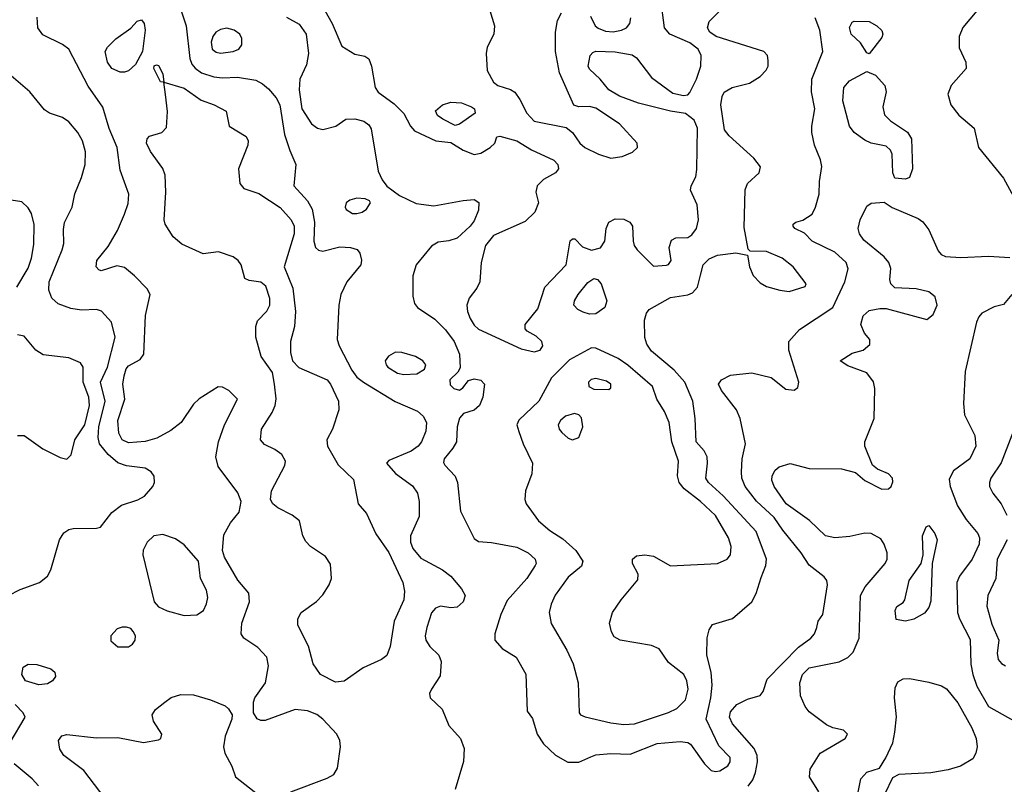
# Model space of a CAD drawing. Extents: x 1173079 to 1307053, y 522583 to 678478.
# Tile 219 of 256: x 1227385 to 1231999, y 589900 to 593483. Entities that reach past the tile are written whole.
import ezdxf

# ---------------------------------------------------------------- set-up
doc = ezdxf.new("R2010")
doc.units = 0

msp = doc.modelspace()

# ---------------------------------------------------------------- linework, layer by layer
at = {"layer": '0CON20XD'}
for points in [[(1230060.8, 590029.2), (1230085, 590038.5), (1230154.3, 590044.3), (1230245, 590041.5), (1230371.7, 590091.7), (1230480.3, 590100.3), (1230515, 590096.2), (1230527.7, 590087.7), (1230593.1, 589995), (1230625, 589964.4), (1230645, 589959.4), (1230665, 589963.1), (1230703.6, 589986.4), (1230714.4, 590005), (1230713.3, 590025), (1230660.7, 590080.7), (1230602.2, 590205), (1230623.1, 590305), (1230629.1, 590365), (1230625.4, 590425), (1230604.6, 590505), (1230605.7, 590585.7), (1230615, 590623.3), (1230631.7, 590648.3), (1230725, 590677.1), (1230815.4, 590754.6), (1230836.4, 590793.6), (1230858.9, 590868.9), (1230880.8, 590925), (1230884.7, 590955), (1230836.3, 591085), (1230681.5, 591251.5), (1230612.9, 591315), (1230600.4, 591335), (1230608.2, 591405), (1230605.5, 591435), (1230592.5, 591462.5), (1230554.4, 591505), (1230549.5, 591615), (1230538.9, 591695), (1230501.8, 591785), (1230451.5, 591841.5), (1230345, 591929.5), (1230323.2, 591963.2), (1230313.9, 591993.9), (1230312.4, 592075), (1230322.2, 592107.8), (1230334.4, 592125), (1230435, 592181.1), (1230515, 592193.9), (1230536.8, 592203.2), (1230560.3, 592229.7), (1230575, 592286.7), (1230588.2, 592335), (1230615, 592362.3), (1230655, 592379.2), (1230740.5, 592390.5), (1230795, 592380), (1230804.2, 592325), (1230822.5, 592285), (1230855, 592250.8), (1230885, 592233.3), (1230947.5, 592215), (1230990.3, 592209.7), (1231065, 592233.3), (1231070, 592245), (1231008.6, 592325), (1230957.1, 592365), (1230885, 592396.5), (1230808.3, 592398.3), (1230798.3, 592408.3), (1230779.7, 592509.7), (1230784.2, 592685.8), (1230795.8, 592715), (1230850, 592765), (1230855.8, 592794.2), (1230824.3, 592835), (1230708.8, 592938.8), (1230687.6, 592967.6), (1230670.9, 593085), (1230676.6, 593123.4), (1230686.6, 593143.4), (1230723.6, 593166.4), (1230805, 593185.6), (1230855, 593217.1), (1230883.4, 593246.6), (1230891.4, 593265), (1230892.7, 593292.7), (1230889.2, 593315), (1230872, 593335), (1230648.1, 593405), (1230618.8, 593425), (1230607.9, 593445), (1230615.5, 593475), (1230750.2, 593609.8)], [(1228800.8, 593550.8), (1228848.8, 593465), (1228895, 593360), (1228955, 593321.2), (1229002.4, 593312.4), (1229020.6, 593300.6), (1229033.5, 593265), (1229050, 593165), (1229065, 593144.4), (1229138.7, 593088.7), (1229185, 593043.8), (1229215.8, 592985), (1229235, 592962.5), (1229335, 592916.2), (1229405, 592907.5), (1229462.6, 592872.6), (1229515, 592851.8), (1229545, 592857.3), (1229590, 592885), (1229611.2, 592905), (1229620, 592935), (1229635, 592937.5), (1229715, 592915.4), (1229783.1, 592873.1), (1229888, 592825), (1229906, 592805), (1229910, 592785), (1229896, 592765), (1229838.8, 592735), (1229810, 592705), (1229803.8, 592675), (1229816.2, 592625), (1229798.6, 592581.4), (1229752.7, 592537.3), (1229605, 592471.2), (1229567.7, 592425), (1229546.4, 592345), (1229540.9, 592255), (1229526.7, 592225), (1229491.5, 592178.5), (1229480.3, 592145), (1229483.3, 592115), (1229495, 592083.5), (1229515, 592051.8), (1229535, 592033.5), (1229735, 591940), (1229795, 591926), (1229823.3, 591935), (1229836.2, 591955), (1229832, 591975), (1229805, 592000), (1229763, 592023), (1229754, 592035), (1229752.9, 592055), (1229812, 592128), (1229845, 592229.2), (1229945.4, 592335), (1229965, 592446.7), (1229975, 592456.7), (1229986.1, 592456.1), (1230021.7, 592418.3), (1230065, 592403.4), (1230105.7, 592414.3), (1230126.5, 592445), (1230132.2, 592505), (1230145, 592534), (1230175, 592550), (1230215, 592549.2), (1230243.9, 592533.9), (1230255.9, 592515.9), (1230260, 592445), (1230264.2, 592425), (1230278, 592405), (1230355, 592328), (1230415, 592332.9), (1230425, 592336.2), (1230437.1, 592355), (1230428, 592415), (1230439.5, 592450.5), (1230459.3, 592460.7), (1230515, 592462.5), (1230534, 592475), (1230556.5, 592505), (1230566.2, 592545), (1230558.9, 592615), (1230528, 592685), (1230530.8, 592705), (1230552.5, 592747.5), (1230558.5, 592781.5), (1230560.8, 592975), (1230545, 593013.3), (1230505, 593044.4), (1230435, 593054.4), (1230285, 593092.7), (1230195, 593125.3), (1230145.5, 593155), (1230104.8, 593204.8), (1230055, 593251.4), (1230048.1, 593265), (1230058.6, 593315), (1230070, 593330), (1230085, 593336.2), (1230175, 593332.1), (1230255, 593318.6), (1230275, 593304), (1230345, 593212.2), (1230445, 593138.8), (1230495, 593128.8), (1230515, 593132), (1230525, 593142), (1230556.5, 593205), (1230575.9, 593265), (1230578.2, 593315), (1230564.6, 593345), (1230525, 593374.7), (1230430.6, 593415), (1230406.9, 593445), (1230388.8, 593578.8)], [(1228137.7, 593535), (1228164.7, 593455), (1228181.9, 593301.9), (1228191.6, 593275), (1228206.4, 593256.4), (1228236.9, 593235), (1228295, 593216.2), (1228335, 593211), (1228405, 593214.8), (1228490.7, 593199.3), (1228523.1, 593183.1), (1228549.9, 593159.9), (1228587.2, 593117.2), (1228604, 593084), (1228625.3, 592945.3), (1228649.8, 592869.8), (1228679.2, 592805), (1228669.1, 592705), (1228732.9, 592635), (1228754.6, 592595), (1228765.8, 592535), (1228763.7, 592445), (1228771.5, 592415), (1228785, 592402.9), (1228805, 592398.2), (1228885, 592418.9), (1228935, 592416.4), (1228966.7, 592406.7), (1228978.8, 592388.8), (1228986.8, 592356.8), (1228983.3, 592335), (1228916.9, 592255), (1228889.2, 592195), (1228880.4, 592145), (1228872.1, 591985), (1228881.5, 591955), (1228941.3, 591841.3), (1228965, 591808.2), (1228995, 591783.8), (1229143.4, 591693.4), (1229248.1, 591648.1), (1229275.6, 591625), (1229291.5, 591595), (1229287.3, 591555), (1229268.2, 591505), (1229252.5, 591485), (1229219.5, 591460.5), (1229115, 591417.5), (1229103.3, 591405), (1229145, 591356), (1229225, 591299.2), (1229248.2, 591265), (1229255.9, 591225), (1229256.5, 591155), (1229216.7, 591065), (1229216.7, 591035), (1229226.4, 591005), (1229265, 590960), (1229365.3, 590905.3), (1229405, 590875.6), (1229455, 590816), (1229471.9, 590785), (1229462.9, 590755), (1229435, 590730), (1229405, 590727.1), (1229355.9, 590734.1), (1229333.8, 590725), (1229315, 590703.3), (1229292.7, 590635), (1229284.5, 590595), (1229287.5, 590575), (1229306.7, 590545), (1229349.4, 590505), (1229360, 590475), (1229355, 590407.5), (1229314.3, 590345), (1229305.8, 590325), (1229308, 590305), (1229365, 590251.4), (1229396, 590176), (1229450.6, 590115), (1229467.8, 590067.8), (1229464, 590006), (1229425.9, 589875.9)], [(1229587.1, 593527.1), (1229609.5, 593455), (1229606.5, 593415), (1229575.6, 593355), (1229570, 593325), (1229575.5, 593245.5), (1229605, 593190), (1229625, 593175.7), (1229685, 593156.7), (1229705, 593143.1), (1229729, 593109), (1229760.6, 593045), (1229795, 593007.5), (1229945, 592977.5), (1229975, 592954.3), (1230010, 592905), (1230033.3, 592885), (1230096.5, 592853.5), (1230154.7, 592834.7), (1230207.6, 592842.4), (1230256.9, 592863.1), (1230279.2, 592885), (1230278.6, 592905), (1230195.5, 592995), (1230085, 593068.5), (1230055, 593077.3), (1230004.3, 593074.3), (1229982.2, 593082.2), (1229914.1, 593235), (1229896.2, 593335), (1229896.2, 593425), (1229905, 593480), (1229922.9, 593515)], [(1231869.4, 593525), (1231803.9, 593446.1), (1231787.1, 593405), (1231787.7, 593352.3), (1231818.5, 593285), (1231820.5, 593255), (1231750, 593175), (1231733.5, 593135), (1231747.5, 593085), (1231785.2, 593035.2)], [(1228535.9, 590375.9), (1228550, 590455), (1228542.3, 590495), (1228500.3, 590540.3), (1228434.3, 590585), (1228422.5, 590605), (1228425.7, 590655), (1228461.5, 590755), (1228458.9, 590795), (1228406.9, 590856.9), (1228344.4, 590965), (1228334.5, 590995), (1228341.2, 591068.8), (1228372, 591125), (1228412.5, 591175), (1228422.5, 591225), (1228406.6, 591266.6), (1228315, 591390), (1228303.1, 591435), (1228316.2, 591505), (1228344.1, 591585), (1228405.7, 591705), (1228365, 591745.5), (1228335, 591761.5), (1228315, 591762.5), (1228225, 591706.7), (1228199.1, 591680.9), (1228140.8, 591595), (1228092.7, 591557.3), (1228027.5, 591522.5), (1227972.9, 591507.1), (1227895, 591500), (1227865, 591514.5), (1227848.7, 591545), (1227843.8, 591605), (1227877.4, 591705), (1227868.7, 591775), (1227874.1, 591815), (1227883.6, 591846.3), (1227895, 591861.4), (1227948.5, 591891.5), (1227966.2, 591915), (1227973.4, 592096.6), (1227996.2, 592195), (1227982.7, 592222.7), (1227923.4, 592283.4), (1227875, 592322.1), (1227840.6, 592329.4), (1227767, 592307), (1227755, 592310.8), (1227742.5, 592325), (1227745.7, 592355), (1227799.4, 592420.6), (1227843.6, 592495), (1227875, 592571.2), (1227892.3, 592622.3), (1227896, 592665), (1227855, 592777.5), (1227841.5, 592885), (1227803.6, 592973.7), (1227775, 593074.2), (1227705, 593171.9), (1227615.3, 593345.3), (1227585, 593367.5), (1227492.8, 593412.8), (1227469.2, 593445), (1227467.1, 593495)], [(1227875, 593236.9), (1227855, 593237.8), (1227816, 593255), (1227795.6, 593285), (1227784.5, 593335), (1227795.6, 593355), (1227835, 593393.3), (1227905.8, 593444.2), (1227935, 593476.7), (1227955, 593482.5), (1227968, 593465), (1227972, 593435), (1227960, 593335), (1227926.6, 593273.4), (1227895, 593244.3), (1227875, 593236.9)], [(1228635, 593495.6), (1228695, 593462.2), (1228727.8, 593415), (1228737.8, 593325), (1228728.8, 593271.2), (1228697.5, 593205), (1228694.5, 593155), (1228706.5, 593065), (1228752.5, 592995), (1228780, 592975), (1228805, 592968.5), (1228866.7, 592985), (1228912.9, 593017.1), (1228955, 593019.4), (1228997.3, 593007.3), (1229020.4, 592990.4), (1229032.3, 592972.3), (1229063.8, 592773.8), (1229082.6, 592732.6), (1229105, 592703.8), (1229165, 592658.8), (1229242.6, 592622.6), (1229325, 592610.6), (1229463.4, 592636.6), (1229515, 592640.9), (1229536.1, 592626.1), (1229535, 592590), (1229515, 592540), (1229495.8, 592515), (1229435, 592460), (1229395, 592447.1), (1229345, 592441.4), (1229315, 592421.4), (1229242.9, 592335), (1229227.3, 592282.7), (1229227.3, 592187.3), (1229235, 592153.3), (1229248.8, 592135), (1229329.4, 592079.4), (1229380.2, 592030.2), (1229420.5, 591975), (1229445, 591916.2), (1229448.8, 591851.2), (1229438.2, 591831.8), (1229400, 591795), (1229402.2, 591772.2), (1229418.8, 591755), (1229445, 591747.5), (1229461.7, 591758.3), (1229488.2, 591791.8), (1229515, 591800.4), (1229545, 591793.6), (1229563.3, 591775), (1229555.5, 591715), (1229539.5, 591675), (1229515, 591653.3), (1229465, 591637.5), (1229445, 591616.2), (1229434.5, 591575), (1229431.1, 591505), (1229414.7, 591475.3), (1229373.1, 591425), (1229371.4, 591408.6), (1229377.1, 591395), (1229425.8, 591344.2), (1229435.5, 591315), (1229450.2, 591180.2), (1229515, 591052), (1229535, 591037.5), (1229595, 591032.9), (1229715, 591010.5), (1229768, 590985), (1229800.8, 590955), (1229804.3, 590935), (1229800, 590925), (1229760.6, 590865), (1229669.4, 590760.6), (1229639.5, 590695), (1229611.4, 590605), (1229610.8, 590575), (1229645.5, 590535.5), (1229711.2, 590495), (1229755.9, 590415.9), (1229763, 590243), (1229787.7, 590207.7), (1229810, 590135), (1229838.9, 590088.9), (1229895, 590036.9), (1229953.8, 590003.8), (1230005, 590003.5), (1230060.8, 590029.2)], [(1230059.7, 593499.7), (1230081.4, 593455), (1230095, 593443.6), (1230130.4, 593430.4), (1230165, 593426.1), (1230205, 593434.6), (1230227.5, 593445), (1230244.4, 593465), (1230247.9, 593492.1)], [(1230799.1, 589890.8), (1230819.7, 589920.3), (1230832.5, 589955), (1230842.5, 590005), (1230840.6, 590035), (1230826.8, 590066.8), (1230725, 590182.9), (1230711.3, 590215), (1230715, 590240), (1230745, 590274), (1230795, 590299.2), (1230853.9, 590316.1), (1230868.8, 590335), (1230887.6, 590392.4), (1231035, 590542.9), (1231092, 590585), (1231110, 590605), (1231120, 590635), (1231126.4, 590663.6), (1231148, 590695), (1231169.4, 590835), (1231167.5, 590855), (1231155, 590872), (1231085, 590926.9), (1231047.5, 590985), (1230960.3, 591090.3), (1230920.4, 591150.4), (1230836.8, 591226.8), (1230784, 591295), (1230768.9, 591335), (1230766.9, 591365), (1230770.4, 591425), (1230786.5, 591495), (1230760.4, 591615), (1230743.6, 591655), (1230673.3, 591745), (1230659.5, 591775), (1230673.3, 591795), (1230715, 591817.1), (1230815, 591828.1), (1230906.6, 591806.6), (1230975, 591752.5), (1231013.3, 591746.7), (1231030.9, 591759.1), (1231035.6, 591784.4), (1230989.4, 591935), (1230989.2, 591975), (1231038.9, 592031.1), (1231195.8, 592135), (1231250.9, 592255), (1231266.9, 592315), (1231257.5, 592345), (1231205, 592394.2), (1231098.8, 592445), (1231062.4, 592482.4), (1231017.5, 592505), (1231010, 592515), (1231010, 592525), (1231022.5, 592535), (1231055, 592543.8), (1231097.8, 592572.2), (1231114.4, 592605), (1231131.4, 592665), (1231132.9, 592725), (1231143.3, 592795), (1231137.2, 592827.2), (1231108.6, 592895), (1231096.9, 592955), (1231096.7, 592985), (1231111.3, 593065), (1231095.4, 593145.4), (1231096.5, 593205), (1231147.9, 593335), (1231135, 593433.8), (1231111.9, 593491.9)], [(1231365, 593323.3), (1231355, 593327.5), (1231324.5, 593374.5), (1231281.4, 593415), (1231273.4, 593446.6), (1231285, 593471.2), (1231295, 593475.8), (1231365, 593475.5), (1231402, 593455), (1231425, 593433.3), (1231429.2, 593415), (1231425, 593400), (1231365, 593323.3)], [(1228325, 593326.2), (1228385, 593333.8), (1228411.2, 593345), (1228426.2, 593365), (1228426, 593395), (1228416.2, 593415), (1228390, 593435), (1228355, 593443.1), (1228325, 593437.8), (1228304.2, 593425), (1228290, 593405), (1228282.6, 593377.4), (1228287.1, 593345), (1228305, 593331.5), (1228325, 593326.2)], [(1228865, 590379.1), (1228793.8, 590413.8), (1228760, 590465), (1228737.3, 590547.3), (1228688, 590645), (1228688, 590675), (1228704.4, 590705.6), (1228775, 590756), (1228805, 590788), (1228835.6, 590835), (1228845.6, 590865), (1228841.7, 590931.7), (1228818.1, 590968.1), (1228748, 591015), (1228725, 591038), (1228711.9, 591065), (1228695.8, 591135), (1228661.1, 591161.1), (1228594.3, 591195), (1228570.6, 591215), (1228560, 591235), (1228564.2, 591275), (1228626.8, 591393.2), (1228630.8, 591415), (1228613.8, 591445), (1228579.7, 591469.7), (1228531.7, 591491.7), (1228512.5, 591515), (1228517.5, 591565), (1228567.7, 591642.3), (1228581.4, 591675), (1228585.8, 591705.8), (1228578.6, 591775), (1228569.2, 591829.2), (1228516.7, 591905), (1228490.9, 591995), (1228490.9, 592045), (1228498.3, 592071.7), (1228542, 592118), (1228557.1, 592145), (1228557.4, 592177.4), (1228537.5, 592235), (1228515, 592252.9), (1228460.6, 592260.6), (1228440, 592270), (1228422.9, 592335), (1228409.2, 592355), (1228385, 592371.4), (1228315.9, 592395.9), (1228245, 592385.8), (1228145, 592430.6), (1228104.3, 592465), (1228065.6, 592525), (1228061.5, 592545), (1228069.5, 592675), (1228066.5, 592755), (1228055.3, 592785.3), (1227997.5, 592865), (1227978.6, 592905), (1227982, 592925), (1227992.7, 592937.3), (1228050, 592955), (1228072.6, 592977.4), (1228077, 593053), (1228067.3, 593132.7), (1228060, 593190), (1228045, 593192.5), (1228013.8, 593255), (1228015, 593267.5), (1228025, 593272.5), (1228035, 593268.8), (1228055, 593230), (1228060, 593190), (1228155, 593162.9), (1228235, 593105.5), (1228296.2, 593085), (1228352.5, 593055), (1228366.7, 592985), (1228446.1, 592936.1), (1228456, 592915), (1228454, 592895), (1228410.4, 592785), (1228415.8, 592715), (1228435, 592692.9), (1228505, 592669.4), (1228605, 592603.1), (1228656.9, 592545), (1228671.3, 592515), (1228670.1, 592479.9), (1228624.5, 592325), (1228664.3, 592225), (1228677.5, 592115), (1228672.9, 592045), (1228654.4, 591975), (1228653.2, 591923.2), (1228662.5, 591885), (1228692.9, 591852.9), (1228824.8, 591794.8), (1228840.4, 591775), (1228878.5, 591695), (1228879.4, 591655), (1228850.9, 591565), (1228824.4, 591515), (1228826.9, 591485), (1228877.7, 591397.7), (1228948.3, 591328.3), (1228970, 591215), (1229009.2, 591169.2), (1229053, 591073), (1229115, 590986), (1229180.8, 590845), (1229187.6, 590805), (1229184.1, 590765), (1229139.2, 590665), (1229121.5, 590545), (1229105, 590503.1), (1229080.8, 590485), (1228994, 590446), (1228905, 590383.5), (1228865, 590379.1)], [(1231535, 592736.7), (1231485, 592740), (1231476.7, 592765), (1231473.6, 592853.6), (1231465, 592872.5), (1231445, 592890), (1231375, 592904.3), (1231345, 592918.9), (1231294.7, 592954.7), (1231272.5, 592985), (1231242.6, 593102.6), (1231247.1, 593165), (1231272.6, 593197.4), (1231355, 593240), (1231395, 593223.1), (1231438.9, 593175), (1231445.5, 593145), (1231430, 593075), (1231438, 593038), (1231465, 593009.4), (1231545, 592956.7), (1231564, 592925), (1231568.1, 592785), (1231555, 592743.3), (1231535, 592736.7)], [(1227332.5, 590785), (1227386.7, 590813.3), (1227478, 590845), (1227514.3, 590875), (1227530, 590905), (1227571.1, 591045), (1227591.9, 591078.1), (1227615, 591093.5), (1227635, 591098.5), (1227745, 591100), (1227763.3, 591105), (1227817, 591173), (1227861.2, 591208.8), (1227937.6, 591232.4), (1227969.6, 591250.4), (1228009.1, 591295), (1228016.4, 591315), (1228014.6, 591344.6), (1228001.4, 591365), (1227972.1, 591382.1), (1227885, 591392.4), (1227845, 591407.1), (1227800, 591445), (1227758.4, 591495), (1227751.7, 591525), (1227754.8, 591574.8), (1227785.2, 591695), (1227763, 591785), (1227795.6, 591855), (1227832.2, 591995), (1227814.4, 592065), (1227767.8, 592117.8), (1227745, 592125.6), (1227675, 592121.5), (1227625, 592130), (1227565, 592151.4), (1227535, 592178), (1227521.8, 592215), (1227522.3, 592255), (1227583.8, 592405), (1227591.5, 592435), (1227589.4, 592500.6), (1227595, 592533.3), (1227630.8, 592605), (1227643.2, 592666.8), (1227675, 592743.3), (1227691.8, 592805), (1227693.7, 592863.7), (1227679.5, 592915), (1227656.9, 592955), (1227615, 593004.3), (1227585, 593024.3), (1227525, 593045.7), (1227500.7, 593060.7), (1227432.9, 593145), (1227345, 593219.6)], [(1229425, 592987.5), (1229367.3, 593017.3), (1229343.3, 593035), (1229333.9, 593056.1), (1229365.6, 593084.4), (1229405, 593096.5), (1229455, 593093.3), (1229501.2, 593075), (1229516, 593065), (1229518.8, 593045), (1229445, 592993.3), (1229425, 592987.5)], [(1231785.2, 593035.2), (1231857.5, 592975), (1231877.5, 592885), (1231995, 592741.2), (1232042.5, 592655)], [(1227370.8, 592229.2), (1227425, 592318.6), (1227440.3, 592365), (1227450.6, 592429.4), (1227452.8, 592522.8), (1227440.6, 592575), (1227425, 592602), (1227395, 592629.2), (1227325, 592640)], [(1228965, 592574.4), (1228988.9, 592581.1), (1229009.2, 592595), (1229028.8, 592625), (1229023.3, 592635), (1229004.3, 592644.3), (1228965, 592647.5), (1228932, 592638), (1228914, 592625), (1228910, 592605), (1228915, 592593.8), (1228945, 592575.8), (1228965, 592574.4)], [(1231129.4, 589865), (1231085.7, 589935), (1231089.7, 589970.3), (1231136.2, 590045), (1231252.5, 590115), (1231263.3, 590135), (1231245, 590153.3), (1231195, 590163.8), (1231165, 590178), (1231085, 590240), (1231065, 590264.4), (1231044.2, 590314.2), (1231041.2, 590375), (1231053.4, 590415), (1231085, 590445.3), (1231225, 590474.1), (1231266.2, 590493.8), (1231290.5, 590519.5), (1231317.9, 590585), (1231324.1, 590785), (1231347.1, 590825), (1231441.1, 590935), (1231449.2, 590955), (1231450, 590985), (1231436.4, 591025), (1231419.7, 591049.7), (1231375.3, 591075.3), (1231345, 591076.8), (1231275, 591061.2), (1231205, 591054.6), (1231161.4, 591065), (1231085.8, 591135.8), (1230976.6, 591215), (1230919.7, 591295), (1230910, 591325), (1230910.8, 591345), (1230925, 591371.9), (1230942.9, 591387.1), (1230995, 591404), (1231085, 591380.4), (1231235, 591378.9), (1231301.2, 591361.2), (1231345, 591324.3), (1231425, 591283.1), (1231456.7, 591285), (1231468, 591295), (1231477, 591317), (1231474, 591335), (1231456, 591355), (1231405, 591376), (1231381.2, 591395), (1231344.4, 591485), (1231344.5, 591505), (1231388.2, 591615), (1231392.1, 591755), (1231386.4, 591786.3), (1231355, 591827.8), (1231265, 591860.8), (1231230, 591885), (1231285, 591921.2), (1231336.7, 591935), (1231368.3, 591961.7), (1231368.8, 591985), (1231344.3, 592014.3), (1231326, 592055), (1231338, 592095), (1231365, 592120), (1231415, 592130), (1231445, 592129.4), (1231635, 592077.5), (1231665, 592102.2), (1231684.6, 592145), (1231674.7, 592184.7), (1231645, 592208.5), (1231585, 592221.9), (1231485, 592226.7), (1231466.7, 592245), (1231462.5, 592265), (1231466.8, 592316.8), (1231458.1, 592345), (1231435, 592372.2), (1231340.6, 592450.6), (1231320.5, 592480.5), (1231314.5, 592505), (1231322.5, 592545), (1231355, 592608.8), (1231375, 592623.3), (1231435, 592627.5), (1231473.2, 592603.2), (1231595, 592551.5), (1231616.7, 592536.7), (1231645, 592499.2), (1231689.4, 592399.4), (1231703.6, 592383.6), (1231723.5, 592373.5), (1231795, 592368.8), (1231925, 592375.3), (1232025, 592369.5)], [(1230055, 592103.4), (1230025, 592112.5), (1230000, 592125), (1229982.2, 592145), (1229984.5, 592165), (1230001.5, 592195), (1230047.7, 592252.3), (1230075, 592270.5), (1230092.5, 592265), (1230109.1, 592245), (1230135.5, 592165), (1230126.2, 592135), (1230085, 592104.7), (1230055, 592103.4)], [(1232033.3, 592195), (1231995, 592149.2), (1231951.9, 592138.1), (1231892.7, 592107.3), (1231878.8, 592091.2), (1231868.6, 592065), (1231815.7, 591835), (1231808.1, 591685), (1231812.1, 591632.1), (1231860.8, 591535), (1231865.3, 591485), (1231836.9, 591425), (1231761.1, 591368.9), (1231740.8, 591329.2), (1231744.6, 591295), (1231780, 591205), (1231820.5, 591140.5), (1231875.4, 591075), (1231883.2, 591055), (1231880.4, 591025), (1231848.5, 590955), (1231788.8, 590875), (1231776.9, 590845), (1231779.5, 590705), (1231788.1, 590675), (1231839.1, 590579.1), (1231842.3, 590462.3), (1231850.8, 590415), (1231869.9, 590359.9), (1231925, 590264.3), (1232052.3, 590192.3)], [(1227375, 591535.3), (1227405, 591534), (1227492.6, 591472.6), (1227575, 591431.1), (1227605.9, 591424.1), (1227625.6, 591444.4), (1227643.2, 591515), (1227689.4, 591585), (1227712.5, 591675), (1227709.3, 591715), (1227681.8, 591785), (1227681.8, 591855), (1227669.4, 591875), (1227615, 591899.1), (1227495, 591913.4), (1227460.9, 591935), (1227405, 591999.5), (1227375, 592007.1)], [(1230215, 590180.6), (1230265, 590183.3), (1230425, 590236.3), (1230463.8, 590255), (1230505.3, 590295), (1230516.9, 590345), (1230511.2, 590385), (1230497.5, 590415), (1230425, 590470.9), (1230381.5, 590535), (1230345, 590550.6), (1230198.8, 590575), (1230171.1, 590591.1), (1230157.5, 590615), (1230148.1, 590655), (1230161.9, 590705), (1230202.5, 590765), (1230281.3, 590858.7), (1230282.5, 590885), (1230256.7, 590935), (1230256.7, 590955), (1230275, 590971.2), (1230314.2, 590975.8), (1230355, 590968.5), (1230435, 590923.6), (1230655, 590934.5), (1230700, 590955), (1230716, 590975), (1230719.4, 591015), (1230706.2, 591055), (1230645, 591159.6), (1230575.4, 591225), (1230498, 591285), (1230474.8, 591314.8), (1230467.3, 591345), (1230472.4, 591415), (1230440, 591505), (1230428.8, 591595), (1230406.6, 591646.6), (1230370, 591705), (1230350, 591765), (1230234.2, 591864.2), (1230189.2, 591895), (1230085, 591943.3), (1230065, 591945.5), (1229961.1, 591888.9), (1229877.1, 591805), (1229818.1, 591695), (1229723.9, 591606.1), (1229714.4, 591585), (1229723, 591553), (1229743.5, 591495), (1229787.1, 591405), (1229784.2, 591355), (1229754.4, 591275), (1229751.5, 591235), (1229757.5, 591215), (1229815.5, 591135), (1229869.3, 591089.3), (1229929.9, 591049.9), (1229990.5, 590995), (1230023.5, 590945), (1230017.9, 590922.1), (1229955, 590871.1), (1229893.7, 590786.3), (1229875, 590743.8), (1229866.4, 590705), (1229875, 590653.8), (1229948.5, 590528.5), (1229978.9, 590465), (1230002.5, 590375), (1230006.7, 590235), (1230013.3, 590225), (1230035, 590216), (1230155, 590188), (1230215, 590180.6)], [(1229185, 591820.5), (1229245, 591824.3), (1229281.2, 591845), (1229288, 591865), (1229273.8, 591885), (1229238.8, 591905), (1229175, 591923.5), (1229145.5, 591924.5), (1229113.6, 591906.4), (1229097.5, 591885), (1229101.4, 591865), (1229110, 591855), (1229155, 591826.5), (1229185, 591820.5)], [(1230145, 591750), (1230155, 591757.5), (1230155.5, 591775), (1230135, 591790), (1230085, 591802.3), (1230063.3, 591796.7), (1230049.4, 591785), (1230051.9, 591765), (1230075, 591752.1), (1230145, 591750)], [(1229975, 591514.4), (1230005, 591525.8), (1230023.9, 591575), (1230017.2, 591617.2), (1230005, 591630.9), (1229985, 591637.3), (1229942.2, 591625), (1229919.5, 591605), (1229908.5, 591585), (1229912.2, 591565), (1229925, 591548.1), (1229955, 591521.9), (1229975, 591514.4)], [(1232075.8, 591645), (1231983.9, 591406.1), (1231935.7, 591335), (1231930, 591315), (1231930, 591295), (1231944.3, 591265), (1231984.4, 591214.4), (1232010.9, 591160.9)], [(1228155, 590691.5), (1228215, 590694.4), (1228245.5, 590715), (1228260, 590745), (1228265.9, 590775), (1228259.5, 590809.5), (1228231.5, 590865), (1228221.8, 590945), (1228155, 591022.5), (1228115, 591050.9), (1228055, 591070.8), (1228014, 591065), (1227981.4, 591035), (1227963.6, 590996.4), (1227961.1, 590975), (1228015.3, 590755.3), (1228035, 590731.4), (1228075, 590712.2), (1228155, 590691.5)], [(1231535, 590664.3), (1231492.3, 590672.3), (1231486.7, 590715), (1231495, 590732.5), (1231525, 590752.5), (1231533.3, 590765), (1231553.1, 590855), (1231609.4, 590935), (1231618.1, 590975), (1231615.7, 591064.3), (1231633, 591107), (1231645, 591113.3), (1231673.8, 591075), (1231683.8, 591045), (1231660, 590935), (1231655, 590758.8), (1231645, 590728), (1231625, 590701.4), (1231575, 590673.1), (1231535, 590664.3)], [(1232012, 591045), (1231965.2, 590955), (1231958.4, 590865), (1231921.9, 590785), (1231916.9, 590735), (1231940.8, 590650.8), (1231972.3, 590575), (1231964.5, 590514.5), (1231970, 590485), (1231985, 590465.7), (1232005, 590455.6)], [(1227895, 590544.3), (1227913.6, 590556.4), (1227925.7, 590575), (1227926.9, 590595), (1227916.6, 590616.6), (1227905, 590629.2), (1227885, 590635.6), (1227865, 590636.7), (1227841.2, 590628.8), (1227811.4, 590595), (1227812.2, 590572.2), (1227845, 590544.4), (1227895, 590544.3)], [(1227475, 590366.5), (1227412.5, 590385), (1227394.6, 590415), (1227401.1, 590448.9), (1227425, 590462.5), (1227465, 590461.4), (1227530.9, 590440.9), (1227548.8, 590425), (1227552, 590405), (1227538.8, 590385), (1227515, 590370.6), (1227475, 590366.5)], [(1228655, 589864.6), (1228825, 589928.2), (1228856, 589945), (1228874.3, 589975.7), (1228887.3, 590075), (1228885.6, 590105), (1228870.6, 590135), (1228804.7, 590204.7), (1228776.4, 590226.3), (1228733.5, 590243.5), (1228675, 590250.8), (1228535, 590198.6), (1228515, 590198.6), (1228497, 590207), (1228480, 590235), (1228480, 590285), (1228486.9, 590305), (1228535.9, 590375.9)], [(1231312.9, 589855), (1231326.5, 589925), (1231355, 589957.1), (1231414.5, 589975.5), (1231444.1, 590024.1), (1231476, 590094), (1231486.1, 590143.9), (1231493.5, 590216.5), (1231484.7, 590305.3), (1231487.7, 590352.3), (1231499.7, 590380.3), (1231525.5, 590394.5), (1231555, 590395.4), (1231645, 590378.4), (1231705, 590360.8), (1231727.4, 590347.4), (1231781.5, 590281.5), (1231846.6, 590165), (1231866.9, 590115), (1231871.5, 590075), (1231865.5, 590045), (1231851.1, 590018.9), (1231794.2, 589985), (1231735, 589966.9), (1231655, 589952.9), (1231505, 589945.7), (1231475, 589930), (1231438.6, 589855)], [(1227785, 589832.5), (1227685, 589964.4), (1227591.4, 590035), (1227572.9, 590065), (1227566, 590105), (1227582.4, 590127.6), (1227605, 590132.9), (1227745, 590117.3), (1227845, 590118.9), (1227964.4, 590095.6), (1228035, 590108.8), (1228046.7, 590115), (1228051.2, 590135), (1228012, 590195), (1228006, 590225), (1228020.3, 590249.7), (1228064.6, 590285.4), (1228095, 590306.7), (1228139.7, 590320.3), (1228198.9, 590318.9), (1228278.8, 590295), (1228347.6, 590267.6), (1228363.8, 590253.8), (1228380, 590225), (1228379.4, 590205), (1228348.1, 590125), (1228340, 590075), (1228346.2, 590045), (1228378, 589985), (1228395.8, 589935), (1228505, 589848.9)], [(1227339.5, 590095), (1227410, 590215), (1227400.9, 590235), (1227364, 590274)], [(1227472.1, 589892.1), (1227442.9, 589925), (1227358.1, 589995)]]:
    msp.add_lwpolyline(points, dxfattribs=at)

doc.saveas('drawing.dxf')
